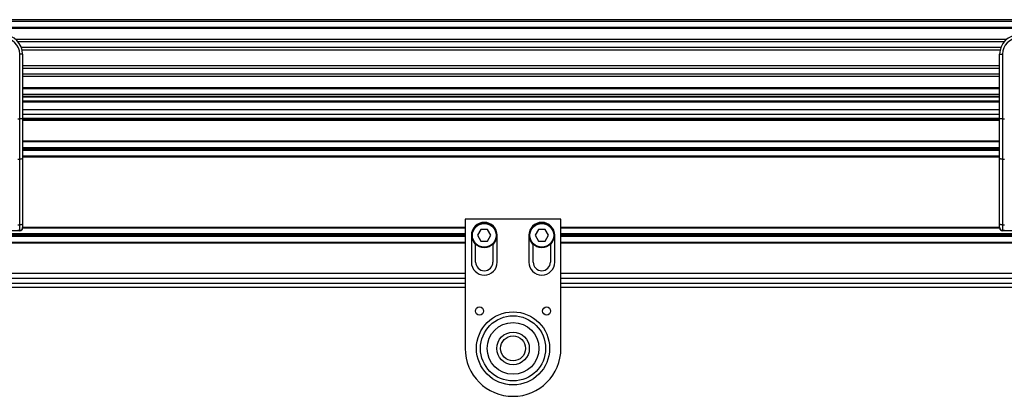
# Model space of a CAD drawing. Header units: millimetres. Extents: x 0 to 420, y 0 to 297.
# Tile 53 of 88: x 129 to 147, y 229 to 236. Entities that reach past the tile are written whole.
import ezdxf

# ---------------------------------------------------------------- set-up
doc = ezdxf.new("R2010")
doc.units = ezdxf.units.MM

msp = doc.modelspace()

# ---------------------------------------------------------------- linework, layer by layer
at = {"color": 7, "linetype": 'Continuous', "lineweight": 25}
for p, q in [((217.24314, 235.84837), (58.0359, 235.84837)), ((217.24314, 235.81299), (58.0359, 235.81299)), ((217.24314, 235.70685), (58.0359, 235.70685)), ((217.24314, 235.68881), (58.0359, 235.68881)), ((146.78006, 235.48042), (128.49899, 235.48042)), ((146.73933, 235.43937), (128.53971, 235.43937)), ((128.62283, 235.21154), (128.56976, 235.21154)), ((128.56976, 234.01798), (128.56976, 235.21154)), ((146.67795, 235.33363), (128.6011, 235.33363)), ((146.6641, 235.28584), (128.61494, 235.28584)), ((128.62283, 235.21154), (128.62283, 234.89933)), ((146.65621, 235.21154), (146.70928, 235.21154)), ((146.65621, 234.89933), (146.65621, 235.21154)), ((146.70928, 235.21154), (146.70928, 234.01798)), ((146.65621, 234.99573), (128.62283, 234.99573)), ((146.65621, 234.94793), (128.62283, 234.94793)), ((128.62283, 234.89933), (128.62283, 234.67464)), ((146.65621, 234.84219), (128.62283, 234.84219)), ((146.65621, 234.80115), (128.62283, 234.80115)), ((146.65621, 234.67464), (146.65621, 234.89933)), ((128.62283, 234.67464), (128.62283, 234.01798)), ((146.65621, 234.01798), (146.65621, 234.67464)), ((146.65621, 234.59275), (128.62283, 234.59275)), ((146.65621, 234.57471), (128.62283, 234.57471)), ((146.65621, 234.46857), (128.62283, 234.46857)), ((146.65621, 234.43319), (128.62283, 234.43319)), ((146.50836, 234.4155), (146.50836, 234.43319)), ((146.56143, 234.43319), (146.56143, 234.4155)), ((146.65621, 234.4155), (128.62283, 234.4155)), ((146.65621, 234.34474), (128.62283, 234.34474)), ((146.65621, 234.32705), (128.62283, 234.32705)), ((137.63952, 234.34474), (137.63952, 234.32705)), ((146.65621, 234.18554), (128.62283, 234.18554)), ((146.65621, 234.09709), (128.62283, 234.09709)), ((128.53438, 234.01798), (128.56976, 234.01798)), ((128.62283, 234.01798), (128.56976, 234.01798)), ((128.56976, 233.27038), (128.56976, 234.01798)), ((146.65621, 234.02279), (128.62283, 234.02279)), ((128.62283, 234.01798), (128.62283, 233.29281)), ((146.65621, 234.0051), (128.62283, 234.0051)), ((146.65621, 233.98741), (128.62283, 233.98741)), ((146.65621, 233.29281), (146.65621, 234.01798)), ((146.70928, 234.01798), (146.65621, 234.01798)), ((146.70928, 234.01798), (146.74466, 234.01798)), ((146.70928, 234.01798), (146.70928, 233.27038)), ((146.65621, 233.60708), (128.62283, 233.60708)), ((146.65621, 233.59116), (128.62283, 233.59116)), ((146.65621, 233.48503), (128.62283, 233.48503)), ((146.65621, 233.46026), (128.62283, 233.46026)), ((146.65621, 233.43549), (128.62283, 233.43549)), ((128.56976, 233.27038), (128.53438, 233.27038)), ((128.56976, 232.05877), (128.56976, 233.27038)), ((146.65621, 233.32936), (128.62283, 233.32936)), ((146.65621, 233.31344), (128.62283, 233.31344)), ((128.62283, 233.29281), (128.62283, 232.0812)), ((146.65621, 232.0812), (146.65621, 233.29281)), ((146.74466, 233.27038), (146.70928, 233.27038)), ((146.70928, 233.27038), (146.70928, 232.05877)), ((128.62283, 232.0812), (128.62283, 232.00971)), ((138.55939, 232.16891), (136.79042, 232.16891)), ((136.79042, 232.16891), (136.79042, 229.7808)), ((138.55939, 229.7808), (138.55939, 232.16891)), ((146.65621, 232.00971), (146.65621, 232.0812)), ((136.79042, 231.89295), (126.86543, 231.89295)), ((128.56945, 231.95217), (127.75635, 231.95217)), ((128.53438, 232.05877), (128.56976, 232.05877)), ((128.56976, 231.95664), (128.53438, 231.95664)), ((128.56945, 231.95664), (128.56945, 231.95217)), ((128.56976, 231.95664), (128.56976, 232.05877)), ((136.79042, 231.99909), (128.62176, 231.99909)), ((136.79042, 232.01501), (128.62283, 232.01501)), ((137.08293, 231.97433), (137.02165, 231.86819)), ((137.20549, 231.97433), (137.08293, 231.97433)), ((137.26677, 231.86819), (137.20549, 231.97433)), ((138.14431, 231.97433), (138.08303, 231.86819)), ((138.26687, 231.97433), (138.14431, 231.97433)), ((138.32815, 231.86819), (138.26687, 231.97433)), ((146.65621, 232.01501), (138.55939, 232.01501)), ((146.65728, 231.99909), (138.55939, 231.99909)), ((148.41361, 231.89295), (138.55939, 231.89295)), ((146.70928, 232.05877), (146.74466, 232.05877)), ((146.70928, 232.05877), (146.70928, 231.95664)), ((146.74466, 231.95664), (146.70928, 231.95664)), ((146.70959, 231.95664), (146.70959, 231.95217)), ((147.5227, 231.95217), (146.70959, 231.95217)), ((136.79042, 231.72136), (117.23188, 231.72136)), ((136.79042, 231.73728), (126.75668, 231.73728)), ((136.79042, 231.84342), (126.86543, 231.84342)), ((136.79042, 231.86819), (126.86776, 231.86819)), ((136.9054, 231.86819), (136.9054, 231.37288)), ((136.985, 231.37288), (136.985, 231.70224)), ((137.02165, 231.86819), (137.08293, 231.76205)), ((137.08293, 231.76205), (137.20549, 231.76205)), ((137.20549, 231.76205), (137.26677, 231.86819)), ((137.30342, 231.70224), (137.30342, 231.37288)), ((137.38302, 231.37288), (137.38302, 231.86819)), ((137.96678, 231.86819), (137.96678, 231.37288)), ((138.04639, 231.37288), (138.04639, 231.70224)), ((138.08303, 231.86819), (138.14431, 231.76205)), ((138.14431, 231.76205), (138.26687, 231.76205)), ((138.26687, 231.76205), (138.32815, 231.86819)), ((138.3648, 231.70224), (138.3648, 231.37288)), ((138.4444, 231.37288), (138.4444, 231.86819)), ((148.41128, 231.86819), (138.55939, 231.86819)), ((148.41361, 231.84342), (138.55939, 231.84342)), ((148.52236, 231.73728), (138.55939, 231.73728)), ((158.01179, 231.72136), (138.55939, 231.72136)), ((136.79042, 231.1606), (117.24022, 231.1606)), ((158.00345, 231.1606), (138.55939, 231.1606)), ((117.23235, 230.9837), (136.79042, 230.9837)), ((136.79042, 231.07215), (117.23549, 231.07215)), ((158.00818, 231.07215), (138.55939, 231.07215)), ((138.55939, 230.9837), (158.01131, 230.9837)), ((117.2268, 230.91294), (136.79042, 230.91294)), ((138.55939, 230.91294), (158.01687, 230.91294))]:
    msp.add_line(p, q, dxfattribs=at)
at = {"color": 7, "linetype": 'Continuous', "lineweight": 25, "flags": 128}
for points in [[(128.62283, 233.29281), (128.62181, 233.28843), (128.61879, 233.28422), (128.61389, 233.28035), (128.60729, 233.27695), (128.59925, 233.27416), (128.59007, 233.27209), (128.58012, 233.27081), (128.56976, 233.27038)], [(146.70928, 233.27038), (146.69893, 233.27081), (146.68897, 233.27209), (146.6798, 233.27416), (146.67176, 233.27695), (146.66516, 233.28035), (146.66025, 233.28422), (146.65723, 233.28843), (146.65621, 233.29281)], [(128.62283, 232.0812), (128.62181, 232.07683), (128.61879, 232.07262), (128.61389, 232.06874), (128.60729, 232.06534), (128.59925, 232.06255), (128.59007, 232.06048), (128.58012, 232.0592), (128.56976, 232.05877)], [(146.70928, 232.05877), (146.69893, 232.0592), (146.68897, 232.06048), (146.6798, 232.06255), (146.67176, 232.06534), (146.66516, 232.06874), (146.66025, 232.07262), (146.65723, 232.07683), (146.65621, 232.0812)]]:
    msp.add_lwpolyline(points, dxfattribs=at)
at = {"color": 7, "linetype": 'Continuous', "lineweight": 25}
for centre, radius in [((137.14421, 231.86819), 0.22997), ((137.14421, 231.86819), 0.21935), ((138.20559, 231.86819), 0.22997), ((138.20559, 231.86819), 0.21935), ((137.05576, 230.4707), 0.0743), ((137.6749, 229.7808), 0.675), ((137.6749, 229.7808), 0.675), ((138.29404, 230.4707), 0.0743), ((137.6749, 229.7808), 0.60145), ((137.6749, 229.7808), 0.47762), ((137.6749, 229.7808), 0.30072), ((137.6749, 229.7808), 0.22997)]:
    msp.add_circle(centre, radius, dxfattribs=at)
for centre, radius, start, end in [((128.26904, 235.21154), 0.35379, 0, 90), ((147.01001, 235.21154), 0.35379, 90, 180), ((128.26904, 235.21154), 0.30072, 0, 90), ((147.01001, 235.21154), 0.30072, 90, 180), ((137.14421, 231.86819), 0.23881, 0, 180), ((138.20559, 231.86819), 0.23881, 0, 180), ((128.56976, 232.00971), 0.05307, 270, 0), ((146.70928, 232.00971), 0.05307, 180, 270), ((137.14421, 231.37288), 0.23881, 180, 0), ((137.14421, 231.37288), 0.15921, 180, 0), ((138.20559, 231.37288), 0.23881, 180, 0), ((138.20559, 231.37288), 0.15921, 180, 0), ((137.6749, 229.7808), 0.88448, 180, 0)]:
    msp.add_arc(centre, radius, start, end, dxfattribs=at)
for centre, major_axis in [((128.56945, 232.00524), (0.03753, 0.03753)), ((146.70959, 232.00524), (0.03753, -0.03753))]:
    msp.add_ellipse(centre, major_axis=major_axis, ratio=0.99997462, start_param=3.92702889, end_param=5.49774907, dxfattribs=at)

doc.saveas('drawing.dxf')
